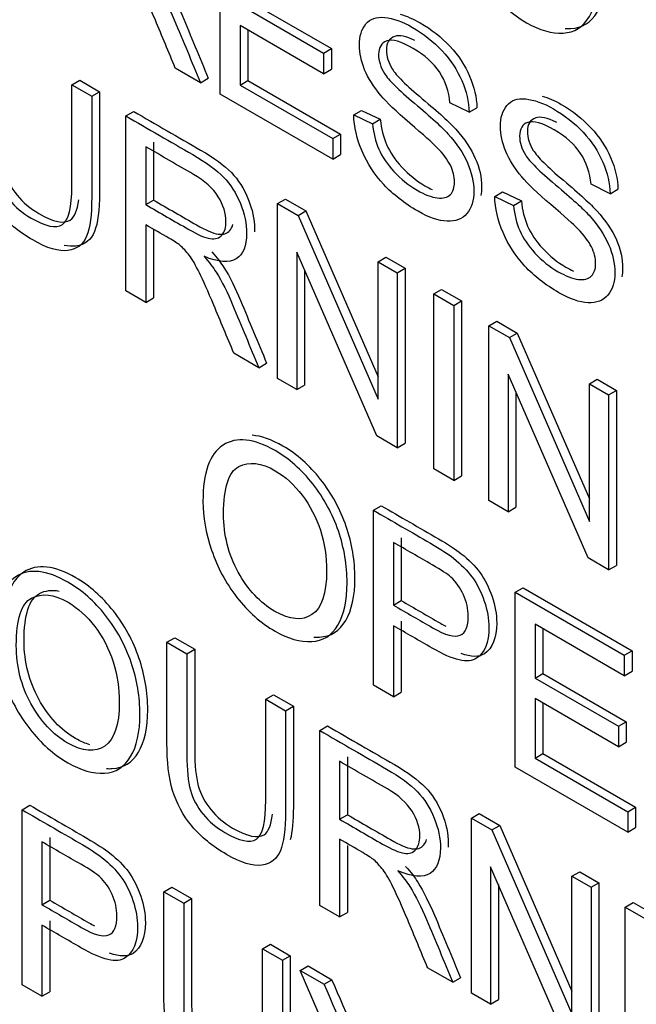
# Model space of a CAD drawing. Header units: inches. Extents: x 1 to 240, y -1 to 159.
# Tile 98 of 111: x 224.545 to 224.823, y 122.436 to 122.881. Entities that reach past the tile are written whole.
import ezdxf

# ---------------------------------------------------------------- set-up
doc = ezdxf.new("R2010")
doc.units = ezdxf.units.IN
doc.header["$MEASUREMENT"] = 0
doc.layers.add('Default', color=7, linetype='Continuous')
doc.layers.add('LAB20180', color=7, linetype='Continuous')

# ---------------------------------------------------------------- blocks, each defined once
blk = doc.blocks.new('SE1')
at = {"layer": 'LAB20180', "color": 7, "linetype": 'Continuous'}
for p, q in [((224.63519, 122.84757), (224.63519, 122.92659)), ((224.64775, 122.88988), (224.68549, 122.86809)), ((224.64421, 122.88784), (224.68196, 122.86605)), ((224.68196, 122.85674), (224.64421, 122.87853)), ((224.64421, 122.87853), (224.64421, 122.85167)), ((224.64775, 122.87649), (224.64775, 122.85371)), ((224.68196, 122.86605), (224.68549, 122.86809)), ((224.68549, 122.86809), (224.68549, 122.85878)), ((224.68196, 122.86605), (224.68196, 122.85674)), ((224.62627, 122.85272), (224.61493, 122.85927)), ((224.68196, 122.85674), (224.68549, 122.85878)), ((224.62627, 122.85272), (224.62981, 122.85476)), ((224.56817, 122.85178), (224.57171, 122.85382)), ((224.56817, 122.85178), (224.57714, 122.8466)), ((224.57171, 122.85382), (224.58068, 122.84864)), ((224.64421, 122.85167), (224.64775, 122.85371)), ((224.64421, 122.85167), (224.6861, 122.82748)), ((224.64775, 122.85371), (224.68963, 122.82952)), ((224.57714, 122.8466), (224.58068, 122.84864)), ((224.6861, 122.81818), (224.63519, 122.84757)), ((224.74779, 122.83934), (224.7391, 122.84362)), ((224.74779, 122.83934), (224.75133, 122.84138)), ((224.59258, 122.83769), (224.59611, 122.83973)), ((224.59258, 122.75866), (224.59258, 122.83769)), ((224.69557, 122.83816), (224.69911, 122.8402)), ((224.69557, 122.83816), (224.70408, 122.83413)), ((224.69911, 122.8402), (224.70762, 122.83618)), ((224.70408, 122.83413), (224.70762, 122.83618)), ((224.6861, 122.82748), (224.68963, 122.82952)), ((224.6861, 122.82748), (224.6861, 122.81818)), ((224.68963, 122.82952), (224.68963, 122.82022)), ((224.60155, 122.82378), (224.60155, 122.79765)), ((224.60508, 122.82582), (224.60508, 122.79969)), ((224.6861, 122.81818), (224.68963, 122.82022)), ((224.81154, 122.80254), (224.80289, 122.8068)), ((224.75936, 122.80133), (224.7629, 122.80337)), ((224.75936, 122.80133), (224.76787, 122.79731)), ((224.7629, 122.80337), (224.77141, 122.79935)), ((224.81154, 122.80254), (224.81507, 122.80458)), ((224.60155, 122.79765), (224.60508, 122.79969)), ((224.66115, 122.7981), (224.66468, 122.80014)), ((224.66115, 122.71908), (224.66115, 122.7981)), ((224.66115, 122.7981), (224.67044, 122.79273)), ((224.66468, 122.80014), (224.67397, 122.79477)), ((224.76787, 122.79731), (224.77141, 122.79935)), ((224.67044, 122.79273), (224.67397, 122.79477)), ((224.67044, 122.79273), (224.70659, 122.70972)), ((224.67397, 122.79477), (224.70659, 122.71988)), ((224.60155, 122.78855), (224.60155, 122.75349)), ((224.60508, 122.78651), (224.60508, 122.75553)), ((224.706, 122.69318), (224.6698, 122.77623)), ((224.6698, 122.77623), (224.6698, 122.71408)), ((224.70659, 122.77186), (224.71012, 122.7739)), ((224.70659, 122.70972), (224.70659, 122.77186)), ((224.70659, 122.77186), (224.71529, 122.76684)), ((224.71012, 122.7739), (224.71882, 122.76888)), ((224.67333, 122.76811), (224.67333, 122.71612)), ((224.71529, 122.76684), (224.71882, 122.76888)), ((224.71529, 122.76684), (224.71529, 122.68782)), ((224.71882, 122.76888), (224.71882, 122.68986)), ((224.60155, 122.75349), (224.59258, 122.75866)), ((224.73181, 122.7573), (224.73535, 122.75934)), ((224.73181, 122.67828), (224.73181, 122.7573)), ((224.73181, 122.7573), (224.74083, 122.75209)), ((224.73535, 122.75934), (224.74436, 122.75413)), ((224.60155, 122.75349), (224.60508, 122.75553)), ((224.74083, 122.75209), (224.74436, 122.75413)), ((224.74083, 122.75209), (224.74083, 122.67307)), ((224.74436, 122.75413), (224.74436, 122.67511)), ((224.75672, 122.74292), (224.76025, 122.74496)), ((224.75672, 122.6639), (224.75672, 122.74292)), ((224.75672, 122.74292), (224.76601, 122.73756)), ((224.76025, 122.74496), (224.76954, 122.7396)), ((224.76601, 122.73756), (224.76954, 122.7396)), ((224.76954, 122.7396), (224.80216, 122.6647)), ((224.76601, 122.73756), (224.80216, 122.65454)), ((224.65268, 122.72397), (224.64139, 122.73048)), ((224.65268, 122.72397), (224.65621, 122.72601)), ((224.80157, 122.638), (224.76537, 122.72105)), ((224.76537, 122.72105), (224.76537, 122.6589)), ((224.6698, 122.71408), (224.66115, 122.71908)), ((224.80216, 122.71668), (224.8057, 122.71872)), ((224.80216, 122.65454), (224.80216, 122.71668)), ((224.80216, 122.71668), (224.81086, 122.71166)), ((224.8057, 122.71872), (224.81439, 122.7137)), ((224.6698, 122.71408), (224.67333, 122.71612)), ((224.76891, 122.71294), (224.76891, 122.66094)), ((224.81086, 122.71166), (224.81439, 122.7137)), ((224.81439, 122.7137), (224.81439, 122.63468)), ((224.81086, 122.71166), (224.81086, 122.63264)), ((224.71529, 122.68782), (224.706, 122.69318)), ((224.71529, 122.68782), (224.71882, 122.68986)), ((224.74083, 122.67307), (224.73181, 122.67828)), ((224.74083, 122.67307), (224.74436, 122.67511)), ((224.76537, 122.6589), (224.75672, 122.6639)), ((224.70449, 122.65956), (224.70803, 122.6616)), ((224.70449, 122.58054), (224.70449, 122.65956)), ((224.76537, 122.6589), (224.76891, 122.66094)), ((224.71351, 122.64505), (224.71351, 122.61671)), ((224.71704, 122.64709), (224.71704, 122.61876)), ((224.81086, 122.63264), (224.80157, 122.638)), ((224.81086, 122.63264), (224.81439, 122.63468)), ((224.7686, 122.62255), (224.77214, 122.62459)), ((224.77214, 122.62459), (224.82145, 122.59612)), ((224.71351, 122.61671), (224.71704, 122.61876)), ((224.7686, 122.54353), (224.7686, 122.62255)), ((224.7686, 122.62255), (224.81791, 122.59408)), ((224.71704, 122.60945), (224.71704, 122.57738)), ((224.71351, 122.60741), (224.71351, 122.57534)), ((224.81791, 122.58477), (224.77757, 122.60807)), ((224.77757, 122.60807), (224.77757, 122.58378)), ((224.78111, 122.60602), (224.78111, 122.58582)), ((224.61113, 122.59996), (224.61467, 122.602)), ((224.61467, 122.602), (224.62368, 122.59679)), ((224.61113, 122.59996), (224.62015, 122.59475)), ((224.62015, 122.59475), (224.62368, 122.59679)), ((224.81791, 122.59408), (224.82145, 122.59612)), ((224.82145, 122.59612), (224.82145, 122.58682)), ((224.81791, 122.59408), (224.81791, 122.58477)), ((224.77757, 122.58378), (224.78111, 122.58582)), ((224.77757, 122.58378), (224.81532, 122.56198)), ((224.78111, 122.58582), (224.81885, 122.56402)), ((224.81791, 122.58477), (224.82145, 122.58682)), ((224.71351, 122.57534), (224.70449, 122.58054)), ((224.6558, 122.57417), (224.65933, 122.57621)), ((224.6558, 122.57417), (224.66477, 122.56899)), ((224.65933, 122.57621), (224.6683, 122.57103)), ((224.71351, 122.57534), (224.71704, 122.57738)), ((224.81532, 122.55273), (224.77757, 122.57452)), ((224.77757, 122.57452), (224.77757, 122.5476)), ((224.66477, 122.56899), (224.6683, 122.57103)), ((224.78111, 122.57248), (224.78111, 122.54964)), ((224.6802, 122.56008), (224.68374, 122.56212)), ((224.81532, 122.56198), (224.81885, 122.56402)), ((224.81532, 122.56198), (224.81532, 122.55273)), ((224.81885, 122.56402), (224.81885, 122.55477)), ((224.6802, 122.48106), (224.6802, 122.56008)), ((224.81532, 122.55273), (224.81885, 122.55477)), ((224.69275, 122.54819), (224.69275, 122.52201)), ((224.77757, 122.5476), (224.78111, 122.54964)), ((224.77757, 122.5476), (224.81951, 122.52339)), ((224.78111, 122.54964), (224.82304, 122.52543)), ((224.68922, 122.54615), (224.68922, 122.51996)), ((224.81951, 122.51414), (224.7686, 122.54353)), ((224.54563, 122.52427), (224.54917, 122.52631)), ((224.81951, 122.52339), (224.82304, 122.52543)), ((224.82304, 122.52543), (224.82304, 122.51618)), ((224.54563, 122.44524), (224.54563, 122.52427)), ((224.68922, 122.51996), (224.69275, 122.52201)), ((224.74877, 122.52049), (224.75231, 122.52253)), ((224.74877, 122.44147), (224.74877, 122.52049)), ((224.74877, 122.52049), (224.75806, 122.51513)), ((224.75231, 122.52253), (224.7616, 122.51717)), ((224.81951, 122.52339), (224.81951, 122.51414)), ((224.75806, 122.51513), (224.7616, 122.51717)), ((224.7616, 122.51717), (224.79426, 122.44224)), ((224.81951, 122.51414), (224.82304, 122.51618)), ((224.55818, 122.5118), (224.55818, 122.4834)), ((224.75806, 122.51513), (224.79426, 122.43208)), ((224.55465, 122.50975), (224.55465, 122.48136)), ((224.68922, 122.51092), (224.68922, 122.47585)), ((224.69275, 122.50805), (224.69275, 122.47789)), ((224.79362, 122.41558), (224.75747, 122.49854)), ((224.75747, 122.49854), (224.75747, 122.43645)), ((224.79426, 122.49423), (224.7978, 122.49627)), ((224.79426, 122.43208), (224.79426, 122.49423)), ((224.79426, 122.49423), (224.80291, 122.48923)), ((224.7978, 122.49627), (224.80645, 122.49128)), ((224.76101, 122.49043), (224.76101, 122.43849)), ((224.80291, 122.48923), (224.80645, 122.49128)), ((224.80645, 122.49128), (224.80645, 122.41225)), ((224.60974, 122.48725), (224.61328, 122.48929)), ((224.60974, 122.48725), (224.61871, 122.48207)), ((224.61328, 122.48929), (224.62225, 122.48411)), ((224.80291, 122.48923), (224.80291, 122.41021)), ((224.55465, 122.48136), (224.55818, 122.4834)), ((224.61871, 122.48207), (224.62225, 122.48411)), ((224.68922, 122.47585), (224.6802, 122.48106)), ((224.81835, 122.48032), (224.82188, 122.48236)), ((224.82188, 122.48236), (224.87119, 122.45389)), ((224.68922, 122.47585), (224.69275, 122.47789)), ((224.81835, 122.4013), (224.81835, 122.48032)), ((224.81835, 122.48032), (224.86766, 122.45185)), ((224.55465, 122.47211), (224.55465, 122.44004)), ((224.55818, 122.47415), (224.55818, 122.44208)), ((224.65441, 122.46146), (224.65794, 122.46351)), ((224.65794, 122.46351), (224.66691, 122.45833)), ((224.65441, 122.46146), (224.66338, 122.45629)), ((224.66338, 122.45629), (224.66691, 122.45833)), ((224.67139, 122.45166), (224.67493, 122.4537)), ((224.69776, 122.39085), (224.67139, 122.45166)), ((224.67139, 122.45166), (224.68218, 122.44543)), ((224.67493, 122.4537), (224.68572, 122.44747)), ((224.74035, 122.44633), (224.72901, 122.45288)), ((224.55465, 122.44004), (224.54563, 122.44524)), ((224.68218, 122.44543), (224.68572, 122.44747)), ((224.74035, 122.44633), (224.74389, 122.44837)), ((224.55465, 122.44004), (224.55818, 122.44208)), ((224.75747, 122.43645), (224.74877, 122.44147)), ((224.75747, 122.43645), (224.76101, 122.43849))]:
    blk.add_line(p, q, dxfattribs=at)
for centre, start in [((223.54895, 121.94245), 21.47511), ((223.55248, 121.94449), 21.55122)]:
    blk.add_arc(centre, 1.23985, start, 23.93387, dxfattribs=at)
for points, knots in [([(224.74115, 122.93839), (224.74115, 122.95148), (224.74415, 122.95994), (224.75025, 122.96389), (224.75629, 122.96779), (224.76419, 122.96694), (224.78008, 122.95776), (224.78577, 122.95274), (224.79078, 122.94638), (224.79587, 122.93991), (224.7997, 122.93287), (224.80234, 122.92514), (224.80501, 122.91733), (224.80635, 122.90952), (224.80635, 122.89365), (224.80494, 122.88731), (224.79938, 122.8779), (224.79542, 122.8754), (224.79028, 122.87511), (224.78517, 122.87483), (224.77967, 122.8764), (224.76733, 122.88353), (224.76159, 122.88863), (224.75148, 122.90161), (224.74766, 122.90871), (224.74502, 122.91644), (224.74239, 122.92414), (224.74115, 122.93145), (224.74115, 122.93839)], [0, 0, 0, 0, 0.133501, 0.133501, 0.133501, 0.256494, 0.256494, 0.336935, 0.336935, 0.336935, 0.41723, 0.41723, 0.41723, 0.502263, 0.502263, 0.588431, 0.588431, 0.674599, 0.674599, 0.674599, 0.751492, 0.751492, 0.834891, 0.834891, 0.918291, 0.918291, 0.918291, 1, 1, 1, 1]), ([(224.79127, 122.87716), (224.79213, 122.87711), (224.79298, 122.87711), (224.79381, 122.87716), (224.79896, 122.87744), (224.80292, 122.87994), (224.80847, 122.88935), (224.80988, 122.89569), (224.80988, 122.91157), (224.80854, 122.91937), (224.80588, 122.92718), (224.80324, 122.93491), (224.79941, 122.94195), (224.79431, 122.94842), (224.7893, 122.95478), (224.78361, 122.9598), (224.77217, 122.96641), (224.7675, 122.96804), (224.76335, 122.9683)], [0.3128213, 0.3128213, 0.3128213, 0.3128213, 0.3254014, 0.3254014, 0.3254014, 0.411569, 0.411569, 0.4977366, 0.4977366, 0.5827704, 0.5827704, 0.5827704, 0.6630647, 0.6630647, 0.6630647, 0.7435058, 0.7435058, 0.8095612, 0.8095612, 0.8095612, 0.8095612]), ([(224.61493, 122.85927), (224.61193, 122.86649), (224.60892, 122.87371), (224.60592, 122.88093), (224.60331, 122.88719), (224.60109, 122.89207), (224.59936, 122.89559), (224.59765, 122.89908), (224.59613, 122.90172), (224.59476, 122.90351), (224.59343, 122.90525), (224.59208, 122.90674), (224.59067, 122.90798), (224.58964, 122.90887), (224.58793, 122.90992), (224.58561, 122.91126), (224.58212, 122.91328), (224.57863, 122.91529), (224.57514, 122.91731)], [0, 0, 0, 0, 0.307176, 0.307176, 0.307176, 0.516403, 0.516403, 0.516403, 0.634791, 0.634791, 0.634791, 0.716811, 0.716811, 0.716811, 0.809183, 0.809183, 0.809183, 1, 1, 1, 1]), ([(224.60146, 122.90306), (224.60387, 122.9003), (224.60569, 122.89793), (224.60692, 122.89596), (224.60962, 122.89164), (224.61206, 122.88663), (224.61443, 122.88111), (224.61848, 122.87167), (224.62232, 122.86218), (224.62627, 122.85272)], [0, 0, 0, 0, 0.159913, 0.159913, 0.159913, 0.45291, 0.45291, 0.45291, 1, 1, 1, 1]), ([(224.60499, 122.9051), (224.6074, 122.90234), (224.60923, 122.89998), (224.61046, 122.898), (224.61315, 122.89368), (224.6156, 122.88867), (224.61797, 122.88315), (224.62202, 122.87371), (224.62586, 122.86422), (224.62981, 122.85476)], [0, 0, 0, 0, 0.159913, 0.159913, 0.159913, 0.45291, 0.45291, 0.45291, 1, 1, 1, 1]), ([(224.70408, 122.83413), (224.70449, 122.8299), (224.70545, 122.82609), (224.70691, 122.82273), (224.70839, 122.81931), (224.71069, 122.81592), (224.71688, 122.80919), (224.72038, 122.80637), (224.72772, 122.80214), (224.73072, 122.80099), (224.73336, 122.80067), (224.73599, 122.80036), (224.73801, 122.80083), (224.73928, 122.80214), (224.74058, 122.80348), (224.74119, 122.8054), (224.74119, 122.81029), (224.74056, 122.81281), (224.73928, 122.81539), (224.73805, 122.81789), (224.73596, 122.82067), (224.73309, 122.82359), (224.73127, 122.82544), (224.72721, 122.82909), (224.72098, 122.83442), (224.7147, 122.8398), (224.71032, 122.84394), (224.70782, 122.84696), (224.70458, 122.85087), (224.70213, 122.85466), (224.69894, 122.86239), (224.69817, 122.8661), (224.69817, 122.87372), (224.69912, 122.8769), (224.70304, 122.88158), (224.70591, 122.88256), (224.71337, 122.88182), (224.71756, 122.88035), (224.72721, 122.87478), (224.73168, 122.87125), (224.73942, 122.863), (224.74238, 122.8585), (224.74443, 122.85369), (224.74651, 122.8488), (224.74761, 122.84407), (224.74779, 122.83934)], [0, 0, 0, 0, 0.049732, 0.049732, 0.049732, 0.104828, 0.104828, 0.159924, 0.159924, 0.209187, 0.209187, 0.209187, 0.249908, 0.249908, 0.249908, 0.283543, 0.283543, 0.317909, 0.317909, 0.317909, 0.359083, 0.359083, 0.359083, 0.428442, 0.428442, 0.428442, 0.505001, 0.505001, 0.505001, 0.560929, 0.560929, 0.616857, 0.616857, 0.67846, 0.67846, 0.740062, 0.740062, 0.801664, 0.801664, 0.869366, 0.869366, 0.937068, 0.937068, 0.937068, 1, 1, 1, 1]), ([(224.71666, 122.8836), (224.71946, 122.88287), (224.72248, 122.88159), (224.73075, 122.87682), (224.73521, 122.87329), (224.74295, 122.86504), (224.74591, 122.86054), (224.74796, 122.85573), (224.75004, 122.85084), (224.75115, 122.84611), (224.75133, 122.84138)], [0.7585581, 0.7585581, 0.7585581, 0.7585581, 0.8016644, 0.8016644, 0.869366, 0.869366, 0.9370675, 0.9370675, 0.9370675, 1, 1, 1, 1]), ([(224.57714, 122.8466), (224.57714, 122.83139), (224.57714, 122.81617), (224.57714, 122.80096), (224.57714, 122.79302), (224.57637, 122.78716), (224.57482, 122.78338), (224.57329, 122.77963), (224.57045, 122.77743), (224.5664, 122.77688), (224.56236, 122.77633), (224.55706, 122.77785), (224.54409, 122.78535), (224.53885, 122.78968), (224.53075, 122.79941), (224.52783, 122.80477), (224.52437, 122.81645), (224.52351, 122.82357), (224.52351, 122.83193), (224.52351, 122.84714), (224.52351, 122.86235), (224.52351, 122.87756)], [0, 0, 0, 0, 0.229371, 0.229371, 0.229371, 0.325955, 0.325955, 0.325955, 0.402498, 0.402498, 0.402498, 0.496979, 0.496979, 0.588202, 0.588202, 0.679426, 0.679426, 0.770649, 0.770649, 0.770649, 1, 1, 1, 1]), ([(224.53248, 122.87239), (224.53248, 122.85721), (224.53248, 122.84203), (224.53248, 122.82686), (224.53248, 122.81997), (224.53307, 122.81458), (224.53525, 122.8068), (224.53712, 122.80325), (224.53985, 122.79988), (224.54253, 122.79659), (224.54582, 122.79381), (224.55633, 122.78774), (224.56107, 122.78674), (224.56389, 122.78863), (224.56671, 122.79052), (224.56817, 122.79631), (224.56817, 122.80625), (224.56817, 122.82142), (224.56817, 122.8366), (224.56817, 122.85178)], [0, 0, 0, 0, 0.272206, 0.272206, 0.272206, 0.348704, 0.348704, 0.425203, 0.425203, 0.425203, 0.490104, 0.490104, 0.601582, 0.601582, 0.601582, 0.727853, 0.727853, 0.727853, 1, 1, 1, 1]), ([(224.53601, 122.87443), (224.53601, 122.85925), (224.53601, 122.84407), (224.53601, 122.8289), (224.53601, 122.82201), (224.5366, 122.81662), (224.53879, 122.80884), (224.54066, 122.80529), (224.54339, 122.80193), (224.54607, 122.79863), (224.54935, 122.79585), (224.55987, 122.78978), (224.5646, 122.78878), (224.56743, 122.79067), (224.56932, 122.79194), (224.5706, 122.79497), (224.57124, 122.79982)], [0, 0, 0, 0, 0.2722061, 0.2722061, 0.2722061, 0.3487045, 0.3487045, 0.4252028, 0.4252028, 0.4252028, 0.4901044, 0.4901044, 0.6015825, 0.6015825, 0.6015825, 0.6863444, 0.6863444, 0.6863444, 0.6863444]), ([(224.7391, 122.84362), (224.73864, 122.84883), (224.73709, 122.85346), (224.73436, 122.85756), (224.73169, 122.86157), (224.72776, 122.86515), (224.71706, 122.87133), (224.71305, 122.87249), (224.7106, 122.87159), (224.70811, 122.87069), (224.70682, 122.86868), (224.70682, 122.86258), (224.70773, 122.85974), (224.70946, 122.8569), (224.71121, 122.85402), (224.71574, 122.84954), (224.72307, 122.84341), (224.73041, 122.83728), (224.73546, 122.83264), (224.73819, 122.82964), (224.7422, 122.82524), (224.74511, 122.82086), (224.74702, 122.8165), (224.74891, 122.81218), (224.74989, 122.8079), (224.74989, 122.79943), (224.74884, 122.7961), (224.74675, 122.79362), (224.74465, 122.79115), (224.74169, 122.78992), (224.73778, 122.79013), (224.7339, 122.79034), (224.72954, 122.79184), (224.71847, 122.79823), (224.71333, 122.80219), (224.70914, 122.80672), (224.705, 122.81118), (224.70172, 122.81621), (224.69935, 122.82178), (224.697, 122.8273), (224.69571, 122.83277), (224.69557, 122.83816)], [0, 0, 0, 0, 0.061139, 0.061139, 0.061139, 0.129275, 0.129275, 0.199174, 0.199174, 0.199174, 0.244171, 0.244171, 0.283361, 0.283361, 0.283361, 0.363651, 0.363651, 0.363651, 0.450494, 0.450494, 0.450494, 0.513303, 0.513303, 0.513303, 0.571931, 0.571931, 0.629835, 0.629835, 0.629835, 0.69521, 0.69521, 0.69521, 0.766429, 0.766429, 0.85695, 0.85695, 0.85695, 0.928197, 0.928197, 0.928197, 1, 1, 1, 1]), ([(224.72329, 122.87171), (224.71924, 122.87372), (224.71616, 122.87437), (224.71413, 122.87364), (224.71164, 122.87273), (224.71035, 122.87072), (224.71035, 122.86462), (224.71126, 122.86178), (224.71299, 122.85894), (224.71475, 122.85606), (224.71928, 122.85158), (224.72661, 122.84546), (224.73395, 122.83932), (224.73899, 122.83468), (224.74172, 122.83168), (224.74574, 122.82728), (224.74864, 122.8229), (224.75056, 122.81854), (224.75245, 122.81422), (224.75342, 122.80994), (224.75342, 122.80425), (224.7533, 122.80292), (224.75306, 122.80168)], [0.1415679, 0.1415679, 0.1415679, 0.1415679, 0.1991737, 0.1991737, 0.1991737, 0.2441705, 0.2441705, 0.2833613, 0.2833613, 0.2833613, 0.3636512, 0.3636512, 0.3636512, 0.4504937, 0.4504937, 0.4504937, 0.5133034, 0.5133034, 0.5133034, 0.571931, 0.571931, 0.5916637, 0.5916637, 0.5916637, 0.5916637]), ([(224.58068, 122.84864), (224.58068, 122.83343), (224.58068, 122.81821), (224.58068, 122.803), (224.58068, 122.79506), (224.5799, 122.7892), (224.57836, 122.78542), (224.57682, 122.78167), (224.57398, 122.77948), (224.56993, 122.77892), (224.56837, 122.77871), (224.56661, 122.77881), (224.56466, 122.77923)], [0, 0, 0, 0, 0.2293711, 0.2293711, 0.2293711, 0.3259548, 0.3259548, 0.3259548, 0.4024981, 0.4024981, 0.4024981, 0.4391401, 0.4391401, 0.4391401, 0.4391401]), ([(224.76787, 122.79731), (224.76828, 122.79307), (224.76919, 122.78929), (224.7707, 122.7859), (224.77221, 122.78249), (224.77443, 122.77911), (224.77753, 122.77575), (224.78066, 122.77234), (224.78413, 122.76957), (224.79146, 122.76534), (224.79451, 122.76416), (224.79715, 122.76384), (224.79978, 122.76353), (224.80175, 122.76402), (224.80302, 122.76534), (224.80434, 122.76669), (224.80498, 122.76857), (224.80498, 122.77346), (224.80435, 122.77599), (224.80307, 122.77856), (224.80182, 122.78109), (224.79975, 122.78385), (224.79688, 122.78676), (224.79506, 122.78861), (224.791, 122.79226), (224.78472, 122.79762), (224.77848, 122.80295), (224.77407, 122.80714), (224.77156, 122.81016), (224.76836, 122.81402), (224.76592, 122.81784), (224.76273, 122.82556), (224.76191, 122.8293), (224.76191, 122.83692), (224.76291, 122.84008), (224.76487, 122.84241), (224.76681, 122.84474), (224.76965, 122.84575), (224.77338, 122.84539), (224.77716, 122.84501), (224.78135, 122.84352), (224.791, 122.83795), (224.79542, 122.83445), (224.80316, 122.8262), (224.80612, 122.8217), (224.80822, 122.81686), (224.81032, 122.81201), (224.8114, 122.80724), (224.81154, 122.80254)], [0, 0, 0, 0, 0.049757, 0.049757, 0.049757, 0.098353, 0.098353, 0.098353, 0.156887, 0.156887, 0.209223, 0.209223, 0.209223, 0.249739, 0.249739, 0.249739, 0.283412, 0.283412, 0.317817, 0.317817, 0.317817, 0.358993, 0.358993, 0.358993, 0.428589, 0.428589, 0.428589, 0.505143, 0.505143, 0.505143, 0.556772, 0.556772, 0.608402, 0.608402, 0.66527, 0.66527, 0.66527, 0.726459, 0.726459, 0.726459, 0.791469, 0.791469, 0.86428, 0.86428, 0.937091, 0.937091, 0.937091, 1, 1, 1, 1]), ([(224.78078, 122.84669), (224.78349, 122.84595), (224.78638, 122.8447), (224.79454, 122.83999), (224.79896, 122.83649), (224.8067, 122.82824), (224.80966, 122.82374), (224.81175, 122.8189), (224.81385, 122.81405), (224.81494, 122.80928), (224.81507, 122.80458)], [0.7478405, 0.7478405, 0.7478405, 0.7478405, 0.7914685, 0.7914685, 0.8642795, 0.8642795, 0.9370905, 0.9370905, 0.9370905, 1, 1, 1, 1]), ([(224.59258, 122.83769), (224.60266, 122.83187), (224.61273, 122.82605), (224.62281, 122.82023), (224.62891, 122.81671), (224.63356, 122.81329), (224.63674, 122.81003), (224.63989, 122.80681), (224.64243, 122.80285), (224.64435, 122.79812), (224.64623, 122.79347), (224.64717, 122.78897), (224.64717, 122.77899), (224.64562, 122.7752), (224.63934, 122.77115), (224.63447, 122.77149), (224.62791, 122.77428)], [0, 0, 0, 0, 0.31817, 0.31817, 0.31817, 0.466864, 0.466864, 0.466864, 0.574209, 0.574209, 0.574209, 0.693201, 0.693201, 0.846601, 0.846601, 1, 1, 1, 1]), ([(224.59611, 122.83973), (224.60619, 122.83391), (224.61627, 122.82809), (224.62635, 122.82227), (224.63245, 122.81875), (224.63709, 122.81533), (224.64028, 122.81207), (224.64343, 122.80885), (224.64597, 122.8049), (224.64788, 122.80016), (224.64976, 122.79551), (224.65071, 122.79102), (224.65071, 122.78618), (224.65069, 122.78572), (224.65067, 122.78528)], [0, 0, 0, 0, 0.3181702, 0.3181702, 0.3181702, 0.4668638, 0.4668638, 0.4668638, 0.5742092, 0.5742092, 0.5742092, 0.6932012, 0.6932012, 0.7060353, 0.7060353, 0.7060353, 0.7060353]), ([(224.78737, 122.83474), (224.78315, 122.83687), (224.77999, 122.83757), (224.77537, 122.83597), (224.77414, 122.83389), (224.77414, 122.82779), (224.77501, 122.82498), (224.77678, 122.82211), (224.77853, 122.81929), (224.78307, 122.81475), (224.7904, 122.80863), (224.79774, 122.80249), (224.80278, 122.79785), (224.80551, 122.79485), (224.80949, 122.79049), (224.81243, 122.78607), (224.81435, 122.78171), (224.81622, 122.77742), (224.81717, 122.77314), (224.81717, 122.76747), (224.81705, 122.76616), (224.81682, 122.76495)], [0.1226699, 0.1226699, 0.1226699, 0.1226699, 0.1727134, 0.1727134, 0.2319295, 0.2319295, 0.2835047, 0.2835047, 0.2835047, 0.3637536, 0.3637536, 0.3637536, 0.4505838, 0.4505838, 0.4505838, 0.5133785, 0.5133785, 0.5133785, 0.5719062, 0.5719062, 0.5912555, 0.5912555, 0.5912555, 0.5912555]), ([(224.70762, 122.83618), (224.70803, 122.83194), (224.70899, 122.82813), (224.71044, 122.82477), (224.71192, 122.82135), (224.71422, 122.81796), (224.72041, 122.81123), (224.72392, 122.80842), (224.72895, 122.80551), (224.73005, 122.80494), (224.73111, 122.80446)], [0, 0, 0, 0, 0.0497324, 0.0497324, 0.0497324, 0.1048284, 0.1048284, 0.1599245, 0.1599245, 0.176398, 0.176398, 0.176398, 0.176398]), ([(224.80289, 122.8068), (224.80243, 122.812), (224.80084, 122.81665), (224.79547, 122.8248), (224.79151, 122.82835), (224.78081, 122.83453), (224.77684, 122.83566), (224.77184, 122.83392), (224.77061, 122.83185), (224.77061, 122.82575), (224.77147, 122.82294), (224.77325, 122.82007), (224.775, 122.81725), (224.77953, 122.81271), (224.78686, 122.80658), (224.7942, 122.80045), (224.79925, 122.79581), (224.80198, 122.79281), (224.80595, 122.78845), (224.8089, 122.78403), (224.81081, 122.77967), (224.81269, 122.77538), (224.81363, 122.7711), (224.81363, 122.76263), (224.81259, 122.75929), (224.81054, 122.7568), (224.80845, 122.75426), (224.80544, 122.75312), (224.80157, 122.7533), (224.79766, 122.75349), (224.79328, 122.75503), (224.78226, 122.7614), (224.77707, 122.76539), (224.77293, 122.76989), (224.76876, 122.77441), (224.76546, 122.7794), (224.76309, 122.78498), (224.76075, 122.7905), (224.75945, 122.79596), (224.75936, 122.80133)], [0, 0, 0, 0, 0.056749, 0.056749, 0.113497, 0.113497, 0.172713, 0.172713, 0.231929, 0.231929, 0.283505, 0.283505, 0.283505, 0.363754, 0.363754, 0.363754, 0.450584, 0.450584, 0.450584, 0.513378, 0.513378, 0.513378, 0.571906, 0.571906, 0.629711, 0.629711, 0.629711, 0.695091, 0.695091, 0.695091, 0.766602, 0.766602, 0.856826, 0.856826, 0.856826, 0.928247, 0.928247, 0.928247, 1, 1, 1, 1]), ([(224.60155, 122.79765), (224.60803, 122.79391), (224.61451, 122.79017), (224.62099, 122.78642), (224.62513, 122.78403), (224.62837, 122.78264), (224.63073, 122.78227), (224.63305, 122.78191), (224.63483, 122.78248), (224.63606, 122.78393), (224.63728, 122.78536), (224.63784, 122.78742), (224.63784, 122.79373), (224.6367, 122.79744), (224.63433, 122.80122), (224.63199, 122.80497), (224.62827, 122.80835), (224.62317, 122.81129), (224.61597, 122.81546), (224.60876, 122.81962), (224.60155, 122.82378)], [0, 0, 0, 0, 0.228444, 0.228444, 0.228444, 0.344459, 0.344459, 0.344459, 0.42483, 0.42483, 0.42483, 0.499128, 0.499128, 0.606785, 0.606785, 0.606785, 0.745919, 0.745919, 0.745919, 1, 1, 1, 1]), ([(224.60508, 122.79969), (224.61156, 122.79595), (224.61804, 122.79221), (224.62452, 122.78847), (224.62867, 122.78607), (224.6319, 122.78468), (224.63427, 122.78431), (224.63658, 122.78395), (224.63837, 122.78452), (224.6396, 122.78597), (224.64022, 122.7867), (224.64067, 122.78761), (224.64096, 122.78867)], [0, 0, 0, 0, 0.2284437, 0.2284437, 0.2284437, 0.3444589, 0.3444589, 0.3444589, 0.4248299, 0.4248299, 0.4248299, 0.4630808, 0.4630808, 0.4630808, 0.4630808]), ([(224.77141, 122.79935), (224.77182, 122.79511), (224.77273, 122.79133), (224.77423, 122.78794), (224.77574, 122.78453), (224.77797, 122.78116), (224.78106, 122.77779), (224.7842, 122.77438), (224.78766, 122.77161), (224.79271, 122.7687), (224.79384, 122.76812), (224.79492, 122.76763)], [0, 0, 0, 0, 0.0497572, 0.0497572, 0.0497572, 0.0983525, 0.0983525, 0.0983525, 0.1568868, 0.1568868, 0.1746525, 0.1746525, 0.1746525, 0.1746525]), ([(224.64139, 122.73048), (224.63837, 122.73771), (224.63535, 122.74494), (224.63233, 122.75217), (224.62971, 122.75843), (224.6275, 122.76332), (224.62582, 122.76681), (224.62411, 122.77035), (224.62258, 122.77294), (224.61985, 122.77651), (224.61848, 122.77799), (224.61707, 122.77922), (224.61609, 122.78008), (224.61439, 122.78114), (224.61206, 122.78248), (224.60856, 122.78451), (224.60505, 122.78653), (224.60155, 122.78855)], [0, 0, 0, 0, 0.307386, 0.307386, 0.307386, 0.515959, 0.515959, 0.515959, 0.616495, 0.616495, 0.717031, 0.717031, 0.717031, 0.808506, 0.808506, 0.808506, 1, 1, 1, 1]), ([(224.62791, 122.77428), (224.63028, 122.77155), (224.6321, 122.76918), (224.63337, 122.76718), (224.63611, 122.76289), (224.63852, 122.75785), (224.64084, 122.7523), (224.64479, 122.74286), (224.64873, 122.73341), (224.65268, 122.72397)], [0, 0, 0, 0, 0.159942, 0.159942, 0.159942, 0.453508, 0.453508, 0.453508, 1, 1, 1, 1]), ([(224.63145, 122.77632), (224.63381, 122.77359), (224.63563, 122.77122), (224.63691, 122.76922), (224.63965, 122.76493), (224.64205, 122.75989), (224.64438, 122.75434), (224.64833, 122.7449), (224.65227, 122.73545), (224.65621, 122.72601)], [0, 0, 0, 0, 0.159942, 0.159942, 0.159942, 0.453508, 0.453508, 0.453508, 1, 1, 1, 1]), ([(224.62741, 122.66348), (224.62741, 122.67657), (224.63046, 122.68506), (224.63652, 122.68898), (224.64259, 122.69291), (224.65045, 122.69203), (224.66006, 122.68653), (224.66634, 122.68294), (224.67203, 122.67783), (224.68214, 122.66506), (224.68601, 122.65793), (224.69129, 122.64248), (224.69261, 122.63467), (224.69261, 122.61874), (224.6912, 122.6124), (224.68564, 122.60299), (224.68168, 122.60049), (224.67658, 122.60023), (224.67143, 122.59997), (224.66593, 122.60149), (224.65359, 122.60862), (224.64785, 122.61372), (224.6428, 122.62021), (224.63772, 122.62673), (224.63392, 122.63385), (224.62873, 122.64926), (224.62741, 122.65659), (224.62741, 122.66348)], [0, 0, 0, 0, 0.13347, 0.13347, 0.13347, 0.254653, 0.254653, 0.254653, 0.33796, 0.33796, 0.421266, 0.421266, 0.504572, 0.504572, 0.589544, 0.589544, 0.674517, 0.674517, 0.674517, 0.75295, 0.75295, 0.838021, 0.838021, 0.838021, 0.91901, 0.91901, 1, 1, 1, 1]), ([(224.67752, 122.60229), (224.6784, 122.60223), (224.67926, 122.60223), (224.68012, 122.60227), (224.68522, 122.60254), (224.68918, 122.60503), (224.69473, 122.61444), (224.69615, 122.62078), (224.69615, 122.63671), (224.69483, 122.64452), (224.68954, 122.65997), (224.68567, 122.6671), (224.67557, 122.67987), (224.66987, 122.68498), (224.66359, 122.68858), (224.65843, 122.69153), (224.65377, 122.69315), (224.64962, 122.69341)], [0.3124642, 0.3124642, 0.3124642, 0.3124642, 0.3254834, 0.3254834, 0.3254834, 0.4104557, 0.4104557, 0.495428, 0.495428, 0.5787342, 0.5787342, 0.6620404, 0.6620404, 0.7453466, 0.7453466, 0.7453466, 0.8105012, 0.8105012, 0.8105012, 0.8105012]), ([(224.63674, 122.65788), (224.63674, 122.64836), (224.63893, 122.63964), (224.64776, 122.6236), (224.65332, 122.61766), (224.65996, 122.61387), (224.66675, 122.61001), (224.67235, 122.60946), (224.68109, 122.61545), (224.68332, 122.62195), (224.68332, 122.63851), (224.68237, 122.64468), (224.67863, 122.65641), (224.67585, 122.66169), (224.66866, 122.6711), (224.66461, 122.67476), (224.6601, 122.67741), (224.65373, 122.68117), (224.64822, 122.6817), (224.64362, 122.6793), (224.639, 122.6769), (224.63674, 122.66976), (224.63674, 122.65788)], [0, 0, 0, 0, 0.121799, 0.121799, 0.243597, 0.243597, 0.243597, 0.372511, 0.372511, 0.501425, 0.501425, 0.58183, 0.58183, 0.662235, 0.662235, 0.74264, 0.74264, 0.74264, 0.854598, 0.854598, 0.854598, 1, 1, 1, 1]), ([(224.70449, 122.65956), (224.7131, 122.65459), (224.72171, 122.64963), (224.73031, 122.64466), (224.73482, 122.64206), (224.73832, 122.63977), (224.74069, 122.63788), (224.74404, 122.6352), (224.74688, 122.63241), (224.74916, 122.62931), (224.75143, 122.62622), (224.75326, 122.62258), (224.75462, 122.61853), (224.75601, 122.61443), (224.75672, 122.61043), (224.75672, 122.59981), (224.75485, 122.59516), (224.75112, 122.59269), (224.74738, 122.59021), (224.74074, 122.59169), (224.73104, 122.59729), (224.7252, 122.60066), (224.71935, 122.60403), (224.71351, 122.60741)], [0, 0, 0, 0, 0.217025, 0.217025, 0.217025, 0.304597, 0.304597, 0.304597, 0.381192, 0.381192, 0.381192, 0.45407, 0.45407, 0.45407, 0.533735, 0.533735, 0.671534, 0.671534, 0.671534, 0.852688, 0.852688, 0.852688, 1, 1, 1, 1]), ([(224.70803, 122.6616), (224.71664, 122.65664), (224.72524, 122.65167), (224.73385, 122.6467), (224.73835, 122.6441), (224.74186, 122.64181), (224.74423, 122.63992), (224.74758, 122.63724), (224.75042, 122.63445), (224.7527, 122.63135), (224.75496, 122.62826), (224.75679, 122.62462), (224.75816, 122.62057), (224.75954, 122.61647), (224.76025, 122.61247), (224.76025, 122.60185), (224.75839, 122.5972), (224.75465, 122.59473), (224.7523, 122.59317), (224.7488, 122.59318), (224.74411, 122.59479)], [0, 0, 0, 0, 0.2170254, 0.2170254, 0.2170254, 0.3045975, 0.3045975, 0.3045975, 0.381192, 0.381192, 0.381192, 0.4540697, 0.4540697, 0.4540697, 0.533735, 0.533735, 0.6715344, 0.6715344, 0.6715344, 0.7855261, 0.7855261, 0.7855261, 0.7855261]), ([(224.71351, 122.61671), (224.71941, 122.61331), (224.72532, 122.6099), (224.73122, 122.60649), (224.73705, 122.60312), (224.74124, 122.60197), (224.74616, 122.60417), (224.74739, 122.60699), (224.74739, 122.61493), (224.74666, 122.61819), (224.7452, 122.62139), (224.74376, 122.62457), (224.74188, 122.6272), (224.73951, 122.62936), (224.73797, 122.63076), (224.73514, 122.63257), (224.73104, 122.63493), (224.7252, 122.6383), (224.71935, 122.64168), (224.71351, 122.64505)], [0, 0, 0, 0, 0.215632, 0.215632, 0.215632, 0.355764, 0.355764, 0.495897, 0.495897, 0.596219, 0.596219, 0.596219, 0.682986, 0.682986, 0.682986, 0.786564, 0.786564, 0.786564, 1, 1, 1, 1]), ([(224.53373, 122.60406), (224.53373, 122.61715), (224.53678, 122.62564), (224.54283, 122.62956), (224.54891, 122.63349), (224.55677, 122.63261), (224.57266, 122.62343), (224.57835, 122.61841), (224.58846, 122.60564), (224.59233, 122.59851), (224.59761, 122.58306), (224.59893, 122.57525), (224.59893, 122.55932), (224.59752, 122.55298), (224.59196, 122.54357), (224.588, 122.54107), (224.5829, 122.54081), (224.57775, 122.54054), (224.57225, 122.54207), (224.55991, 122.5492), (224.55417, 122.5543), (224.54406, 122.56728), (224.54024, 122.57438), (224.53764, 122.58213), (224.53508, 122.58981), (224.53373, 122.59712), (224.53373, 122.60406)], [0, 0, 0, 0, 0.133484, 0.133484, 0.133484, 0.259404, 0.259404, 0.341759, 0.341759, 0.424115, 0.424115, 0.50647, 0.50647, 0.590473, 0.590473, 0.674475, 0.674475, 0.674475, 0.751467, 0.751467, 0.834973, 0.834973, 0.91848, 0.91848, 0.91848, 1, 1, 1, 1]), ([(224.58384, 122.54287), (224.58472, 122.54281), (224.58558, 122.54281), (224.58644, 122.54285), (224.59154, 122.54311), (224.5955, 122.54561), (224.60105, 122.55502), (224.60246, 122.56136), (224.60246, 122.57729), (224.60114, 122.5851), (224.59586, 122.60055), (224.59199, 122.60768), (224.58188, 122.62045), (224.57619, 122.62547), (224.5603, 122.63465), (224.55245, 122.63553), (224.54637, 122.6316), (224.54411, 122.63014), (224.54226, 122.62803), (224.54084, 122.62529)], [0.3127591, 0.3127591, 0.3127591, 0.3127591, 0.3255247, 0.3255247, 0.3255247, 0.4095272, 0.4095272, 0.4935297, 0.4935297, 0.5758852, 0.5758852, 0.6582406, 0.6582406, 0.7405961, 0.7405961, 0.8665163, 0.8665163, 0.8665163, 0.916384, 0.916384, 0.916384, 0.916384]), ([(224.54655, 122.60053), (224.54655, 122.61236), (224.54885, 122.61952), (224.55347, 122.62193), (224.55617, 122.62333), (224.55917, 122.62372), (224.56248, 122.62306)], [0, 0, 0, 0, 0.1454395, 0.1454395, 0.1454395, 0.2109862, 0.2109862, 0.2109862, 0.2109862]), ([(224.54302, 122.59849), (224.54302, 122.58897), (224.54525, 122.58022), (224.55408, 122.56418), (224.55959, 122.55827), (224.57307, 122.55048), (224.57867, 122.55004), (224.58304, 122.55303), (224.58739, 122.55602), (224.5896, 122.56255), (224.5896, 122.57911), (224.58868, 122.58526), (224.58682, 122.59113), (224.58494, 122.59701), (224.58217, 122.60227), (224.57498, 122.61168), (224.57093, 122.61534), (224.56642, 122.61799), (224.56005, 122.62175), (224.55454, 122.62228), (224.54994, 122.61988), (224.54532, 122.61748), (224.54302, 122.61032), (224.54302, 122.59849)], [0, 0, 0, 0, 0.119189, 0.119189, 0.238377, 0.238377, 0.359187, 0.359187, 0.359187, 0.497603, 0.497603, 0.585099, 0.585099, 0.585099, 0.663865, 0.663865, 0.742631, 0.742631, 0.742631, 0.854561, 0.854561, 0.854561, 1, 1, 1, 1]), ([(224.71704, 122.61876), (224.72295, 122.61535), (224.72885, 122.61194), (224.73476, 122.60853), (224.73563, 122.60802), (224.73647, 122.60757), (224.73727, 122.60716)], [0, 0, 0, 0, 0.2156321, 0.2156321, 0.2156321, 0.236658, 0.236658, 0.236658, 0.236658]), ([(224.57634, 122.55365), (224.5743, 122.55418), (224.57213, 122.55511), (224.56313, 122.56031), (224.55762, 122.56622), (224.54878, 122.58226), (224.54655, 122.59101), (224.54655, 122.60053)], [0.7204781, 0.7204781, 0.7204781, 0.7204781, 0.7616229, 0.7616229, 0.8808115, 0.8808115, 1, 1, 1, 1]), ([(224.66477, 122.56899), (224.66477, 122.55378), (224.66477, 122.53857), (224.66477, 122.52336), (224.66477, 122.51542), (224.66399, 122.50955), (224.6609, 122.50198), (224.65812, 122.4998), (224.65407, 122.49925), (224.65, 122.49869), (224.64469, 122.50025), (224.63176, 122.50771), (224.62652, 122.512), (224.62242, 122.51694), (224.61838, 122.52182), (224.6155, 122.52714), (224.61373, 122.533), (224.61196, 122.53884), (224.61113, 122.54591), (224.61113, 122.55432), (224.61113, 122.56953), (224.61113, 122.58475), (224.61113, 122.59996)], [0, 0, 0, 0, 0.229348, 0.229348, 0.229348, 0.315824, 0.315824, 0.4023, 0.4023, 0.4023, 0.498874, 0.498874, 0.592764, 0.592764, 0.592764, 0.669271, 0.669271, 0.669271, 0.770634, 0.770634, 0.770634, 1, 1, 1, 1]), ([(224.62368, 122.59679), (224.62368, 122.5816), (224.62368, 122.56641), (224.62368, 122.55121), (224.62368, 122.54438), (224.62423, 122.53901), (224.62641, 122.53123), (224.62833, 122.52761), (224.6337, 122.52103), (224.63698, 122.51825), (224.64754, 122.51215), (224.65228, 122.51115), (224.657, 122.51423), (224.65827, 122.51733), (224.65889, 122.52225)], [0, 0, 0, 0, 0.2724293, 0.2724293, 0.2724293, 0.3428975, 0.3428975, 0.4133656, 0.4133656, 0.4838338, 0.4838338, 0.6057022, 0.6057022, 0.6879631, 0.6879631, 0.6879631, 0.6879631]), ([(224.62015, 122.59475), (224.62015, 122.57956), (224.62015, 122.56436), (224.62015, 122.54917), (224.62015, 122.54234), (224.62069, 122.53697), (224.62288, 122.52919), (224.62479, 122.52556), (224.63016, 122.51899), (224.63344, 122.51621), (224.64401, 122.51011), (224.64874, 122.50911), (224.65439, 122.51279), (224.6558, 122.5187), (224.6558, 122.52859), (224.6558, 122.54378), (224.6558, 122.55898), (224.6558, 122.57417)], [0, 0, 0, 0, 0.272429, 0.272429, 0.272429, 0.342897, 0.342897, 0.413366, 0.413366, 0.483834, 0.483834, 0.605702, 0.605702, 0.727571, 0.727571, 0.727571, 1, 1, 1, 1]), ([(224.6683, 122.57103), (224.6683, 122.55582), (224.6683, 122.54061), (224.6683, 122.5254), (224.6683, 122.51926), (224.66784, 122.51437), (224.66692, 122.51072)], [0, 0, 0, 0, 0.2293485, 0.2293485, 0.2293485, 0.2961528, 0.2961528, 0.2961528, 0.2961528]), ([(224.68374, 122.56212), (224.69383, 122.55629), (224.70392, 122.55047), (224.71402, 122.54464), (224.72012, 122.54112), (224.72472, 122.53773), (224.73109, 122.53121), (224.7336, 122.52724), (224.73742, 122.51788), (224.73833, 122.51336), (224.73833, 122.50844), (224.73831, 122.50786), (224.73828, 122.5073)], [0, 0, 0, 0, 0.3185317, 0.3185317, 0.3185317, 0.4400109, 0.4400109, 0.56149, 0.56149, 0.6829691, 0.6829691, 0.6999866, 0.6999866, 0.6999866, 0.6999866]), ([(224.6802, 122.56008), (224.6903, 122.55425), (224.70039, 122.54843), (224.71048, 122.5426), (224.71658, 122.53908), (224.72118, 122.53568), (224.72756, 122.52917), (224.73006, 122.5252), (224.73388, 122.51584), (224.7348, 122.51132), (224.7348, 122.50138), (224.73325, 122.49754), (224.72696, 122.49349), (224.72209, 122.49389), (224.71554, 122.49662)], [0, 0, 0, 0, 0.318532, 0.318532, 0.318532, 0.440011, 0.440011, 0.56149, 0.56149, 0.682969, 0.682969, 0.841485, 0.841485, 1, 1, 1, 1]), ([(224.68922, 122.51996), (224.6957, 122.51622), (224.70218, 122.51248), (224.70866, 122.50874), (224.71276, 122.50637), (224.71604, 122.50501), (224.71836, 122.50461), (224.72069, 122.50422), (224.72246, 122.50482), (224.72369, 122.50632), (224.72489, 122.50779), (224.72551, 122.50979), (224.72551, 122.5161), (224.72432, 122.51983), (224.72196, 122.52362), (224.71961, 122.52736), (224.7159, 122.53074), (224.71085, 122.53366), (224.70364, 122.53782), (224.69643, 122.54198), (224.68922, 122.54615)], [0, 0, 0, 0, 0.228517, 0.228517, 0.228517, 0.343997, 0.343997, 0.343997, 0.424842, 0.424842, 0.424842, 0.499299, 0.499299, 0.607186, 0.607186, 0.607186, 0.745838, 0.745838, 0.745838, 1, 1, 1, 1]), ([(224.54917, 122.52631), (224.55778, 122.52134), (224.56638, 122.51637), (224.57499, 122.5114), (224.57954, 122.50877), (224.583, 122.50646), (224.58537, 122.50462), (224.58873, 122.50201), (224.59156, 122.49915), (224.59384, 122.49605), (224.59613, 122.49292), (224.59793, 122.48932), (224.5993, 122.48527), (224.60069, 122.48114), (224.60139, 122.47717), (224.60139, 122.4665), (224.59953, 122.4619), (224.59584, 122.4594), (224.59349, 122.45781), (224.58995, 122.45784), (224.58524, 122.45948)], [0, 0, 0, 0, 0.2169576, 0.2169576, 0.2169576, 0.3044849, 0.3044849, 0.3044849, 0.3811069, 0.3811069, 0.3811069, 0.4539712, 0.4539712, 0.4539712, 0.5331552, 0.5331552, 0.671192, 0.671192, 0.671192, 0.7854667, 0.7854667, 0.7854667, 0.7854667]), ([(224.54563, 122.52427), (224.55424, 122.5193), (224.56285, 122.51433), (224.57145, 122.50936), (224.576, 122.50673), (224.57946, 122.50442), (224.58183, 122.50258), (224.5852, 122.49996), (224.58802, 122.49711), (224.5903, 122.49401), (224.5926, 122.49088), (224.5944, 122.48728), (224.59576, 122.48323), (224.59716, 122.4791), (224.59786, 122.47513), (224.59786, 122.46446), (224.59599, 122.45986), (224.5923, 122.45736), (224.58857, 122.45484), (224.58188, 122.45639), (224.57222, 122.46196), (224.56637, 122.46535), (224.56051, 122.46873), (224.55465, 122.47211)], [0, 0, 0, 0, 0.216958, 0.216958, 0.216958, 0.304485, 0.304485, 0.304485, 0.381107, 0.381107, 0.381107, 0.453971, 0.453971, 0.453971, 0.533155, 0.533155, 0.671192, 0.671192, 0.671192, 0.852298, 0.852298, 0.852298, 1, 1, 1, 1]), ([(224.69275, 122.52201), (224.69923, 122.51826), (224.70572, 122.51452), (224.7122, 122.51078), (224.71629, 122.50841), (224.71957, 122.50705), (224.72189, 122.50665), (224.72423, 122.50626), (224.72599, 122.50686), (224.72722, 122.50836), (224.7278, 122.50907), (224.72824, 122.50989), (224.72854, 122.51084)], [0, 0, 0, 0, 0.2285169, 0.2285169, 0.2285169, 0.3439966, 0.3439966, 0.3439966, 0.4248418, 0.4248418, 0.4248418, 0.4603742, 0.4603742, 0.4603742, 0.4603742]), ([(224.55465, 122.48136), (224.56055, 122.47795), (224.56646, 122.47455), (224.57236, 122.47114), (224.57823, 122.46775), (224.58238, 122.46662), (224.5873, 122.46882), (224.58853, 122.47169), (224.58853, 122.47958), (224.5878, 122.48284), (224.58639, 122.48602), (224.58496, 122.48923), (224.58302, 122.4919), (224.58065, 122.49406), (224.57911, 122.49546), (224.57628, 122.49727), (224.57218, 122.49963), (224.56634, 122.50301), (224.56049, 122.50638), (224.55465, 122.50975)], [0, 0, 0, 0, 0.215503, 0.215503, 0.215503, 0.355035, 0.355035, 0.494567, 0.494567, 0.595608, 0.595608, 0.595608, 0.683176, 0.683176, 0.683176, 0.786692, 0.786692, 0.786692, 1, 1, 1, 1]), ([(224.72901, 122.45288), (224.72601, 122.4601), (224.723, 122.46732), (224.72, 122.47454), (224.71739, 122.4808), (224.71517, 122.48569), (224.71344, 122.48921), (224.71173, 122.49269), (224.71021, 122.49533), (224.70884, 122.49712), (224.70751, 122.49887), (224.70611, 122.50038), (224.70474, 122.50159), (224.70372, 122.5025), (224.70201, 122.50348), (224.69969, 122.50488), (224.6962, 122.50697), (224.69271, 122.50891), (224.68922, 122.51092)], [0, 0, 0, 0, 0.307188, 0.307188, 0.307188, 0.516424, 0.516424, 0.516424, 0.634817, 0.634817, 0.634817, 0.716816, 0.716816, 0.716816, 0.80923, 0.80923, 0.80923, 1, 1, 1, 1]), ([(224.71907, 122.49866), (224.72148, 122.49595), (224.72331, 122.49359), (224.72453, 122.49156), (224.72716, 122.48724), (224.72968, 122.48228), (224.73205, 122.47671), (224.73606, 122.46728), (224.73994, 122.45782), (224.74389, 122.44837)], [0, 0, 0, 0, 0.160192, 0.160192, 0.160192, 0.45337, 0.45337, 0.45337, 1, 1, 1, 1]), ([(224.71554, 122.49662), (224.71795, 122.49391), (224.71977, 122.49155), (224.721, 122.48952), (224.72362, 122.4852), (224.72614, 122.48024), (224.72851, 122.47467), (224.73252, 122.46524), (224.7364, 122.45578), (224.74035, 122.44633)], [0, 0, 0, 0, 0.160192, 0.160192, 0.160192, 0.45337, 0.45337, 0.45337, 1, 1, 1, 1]), ([(224.66338, 122.45629), (224.66338, 122.44107), (224.66338, 122.42586), (224.66338, 122.41065), (224.66338, 122.40266), (224.66261, 122.3968), (224.66106, 122.39306), (224.65949, 122.38929), (224.65669, 122.38712), (224.65263, 122.38652), (224.64863, 122.38592), (224.6433, 122.38754), (224.63032, 122.39503), (224.62509, 122.39932), (224.62103, 122.40424), (224.617, 122.40913), (224.61407, 122.41446), (224.61061, 122.42613), (224.60974, 122.4332), (224.60974, 122.44162), (224.60974, 122.45683), (224.60974, 122.47204), (224.60974, 122.48725)], [0, 0, 0, 0, 0.22934, 0.22934, 0.22934, 0.325918, 0.325918, 0.325918, 0.402617, 0.402617, 0.402617, 0.498704, 0.498704, 0.59279, 0.59279, 0.59279, 0.681736, 0.681736, 0.770682, 0.770682, 0.770682, 1, 1, 1, 1]), ([(224.55818, 122.4834), (224.56409, 122.48), (224.56999, 122.47659), (224.5759, 122.47318), (224.57677, 122.47268), (224.5776, 122.47222), (224.57839, 122.47182)], [0, 0, 0, 0, 0.2155028, 0.2155028, 0.2155028, 0.2361811, 0.2361811, 0.2361811, 0.2361811]), ([(224.61871, 122.48207), (224.61871, 122.46688), (224.61871, 122.45168), (224.61871, 122.43649), (224.61871, 122.4296), (224.6193, 122.42421), (224.6204, 122.42038), (224.62151, 122.41648), (224.62336, 122.41288), (224.62609, 122.40957), (224.6288, 122.40628), (224.63205, 122.4035), (224.64257, 122.39743), (224.64731, 122.39643), (224.65013, 122.39827), (224.65297, 122.40012), (224.65441, 122.406), (224.65441, 122.41588), (224.65441, 122.43108), (224.65441, 122.44627), (224.65441, 122.46146)], [0, 0, 0, 0, 0.272471, 0.272471, 0.272471, 0.364187, 0.364187, 0.364187, 0.425156, 0.425156, 0.425156, 0.489974, 0.489974, 0.60131, 0.60131, 0.60131, 0.727559, 0.727559, 0.727559, 1, 1, 1, 1]), ([(224.62225, 122.48411), (224.62225, 122.46892), (224.62225, 122.45373), (224.62225, 122.43853), (224.62225, 122.43164), (224.62284, 122.42626), (224.62393, 122.42242), (224.62504, 122.41852), (224.62689, 122.41493), (224.62962, 122.41161), (224.63234, 122.40832), (224.63559, 122.40554), (224.64595, 122.39956), (224.65061, 122.39852), (224.65346, 122.40018)], [0, 0, 0, 0, 0.2724713, 0.2724713, 0.2724713, 0.3641875, 0.3641875, 0.3641875, 0.4251558, 0.4251558, 0.4251558, 0.4899744, 0.4899744, 0.5986062, 0.5986062, 0.5986062, 0.5986062]), ([(224.66691, 122.45833), (224.66691, 122.44311), (224.66691, 122.4279), (224.66691, 122.41269), (224.66691, 122.4047), (224.66614, 122.39884), (224.66459, 122.3951), (224.66303, 122.39133), (224.66022, 122.38916), (224.65617, 122.38856), (224.6546, 122.38832), (224.65282, 122.38843), (224.65084, 122.38888)], [0, 0, 0, 0, 0.2293398, 0.2293398, 0.2293398, 0.3259181, 0.3259181, 0.3259181, 0.4026169, 0.4026169, 0.4026169, 0.4403931, 0.4403931, 0.4403931, 0.4403931])]:
    blk.add_open_spline(points, degree=3, knots=knots, dxfattribs=at)

msp = doc.modelspace()

# ---------------------------------------------------------------- block references
at = {"layer": 'Default'}
msp.add_blockref('SE1', (0, 0), dxfattribs=at)

doc.saveas('drawing.dxf')
